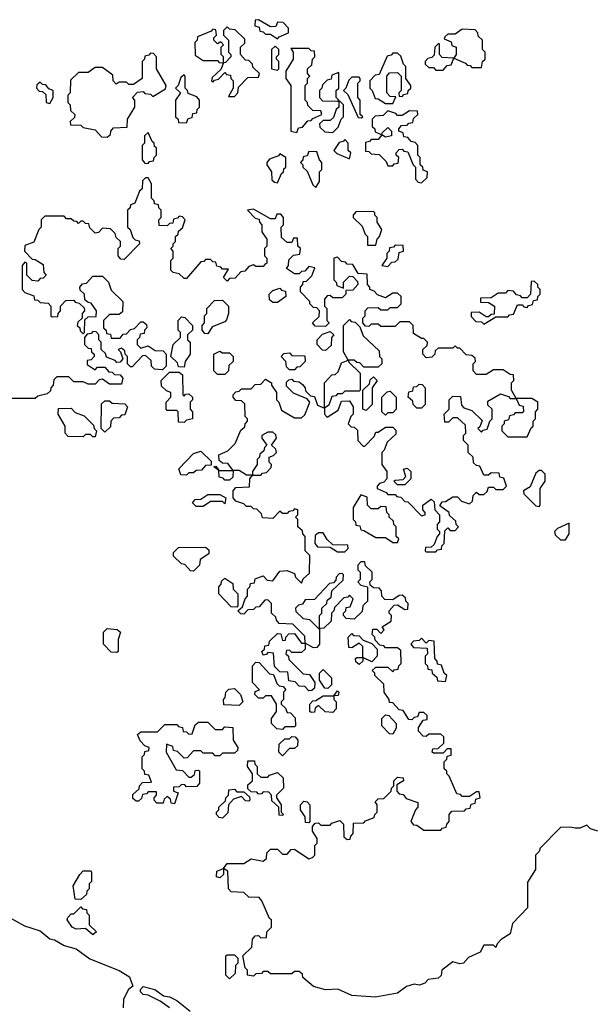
# Model space of a CAD drawing. Extents: x 2640764 to 2777785, y 718840 to 815082.
# Tile 113 of 148: x 2735970 to 2738365, y 765393 to 769500. Entities that reach past the tile are written whole.
import ezdxf

# ---------------------------------------------------------------- set-up
doc = ezdxf.new("R2010")
doc.units = 0

msp = doc.modelspace()

# ---------------------------------------------------------------- linework, layer by layer
at = {"layer": '0CON10XD'}
for points in [[(2737045, 769420), (2737051.7, 769428.3), (2737090, 769445), (2737090, 769465), (2737068.3, 769488.3), (2737045, 769490), (2737038.3, 769471.7), (2737015, 769470), (2736965, 769500), (2736951.7, 769498.3), (2736950, 769475), (2736968.3, 769468.3), (2736971.7, 769451.7), (2736985, 769450), (2736995, 769440), (2737015, 769440), (2737045, 769420)], [(2736820, 769320), (2736820, 769345), (2736810, 769355), (2736810, 769385), (2736820, 769395), (2736808.3, 769408.3), (2736795, 769400), (2736780, 769415), (2736780, 769425), (2736790, 769435), (2736788.3, 769458.3), (2736775, 769460), (2736768.3, 769451.7), (2736711.7, 769428.3), (2736710, 769415), (2736700, 769405), (2736701.7, 769351.7), (2736735, 769330), (2736795, 769330), (2736801.7, 769321.7), (2736815, 769320), (2736820, 769320)], [(2736865, 769180), (2736880, 769195), (2736881.7, 769218.3), (2736921.7, 769258.3), (2736965, 769260), (2736970, 769275), (2736941.7, 769301.7), (2736940, 769315), (2736925, 769330), (2736911.7, 769331.7), (2736890, 769355), (2736890, 769385), (2736908.3, 769401.7), (2736908.3, 769418.3), (2736868.3, 769458.3), (2736845, 769460), (2736835, 769470), (2736820, 769455), (2736820, 769435), (2736840, 769415), (2736840, 769365), (2736850, 769355), (2736850, 769345), (2736828.3, 769321.7), (2736820, 769320), (2736808.3, 769291.7), (2736771.7, 769258.3), (2736770, 769245), (2736775, 769240), (2736781.7, 769248.3), (2736798.3, 769251.7), (2736825, 769280), (2736831.7, 769271.7), (2736848.3, 769268.3), (2736850, 769255), (2736860, 769245), (2736860, 769215), (2736840, 769180), (2736865, 769180)], [(2737895, 769300), (2737900, 769325), (2737910, 769335), (2737910, 769365), (2737900, 769375), (2737900, 769415), (2737881.7, 769431.7), (2737880, 769445), (2737868.3, 769458.3), (2737815, 769460), (2737785, 769440), (2737755, 769440), (2737741.7, 769428.3), (2737740, 769420), (2737768.3, 769408.3), (2737771.7, 769391.7), (2737790, 769385), (2737790, 769355), (2737780, 769340), (2737828.3, 769318.3), (2737835, 769310), (2737848.3, 769308.3), (2737855, 769300), (2737895, 769300)], [(2737045, 769290), (2737050, 769295), (2737050, 769325), (2737040, 769335), (2737040, 769345), (2737050, 769355), (2737050, 769375), (2737035, 769390), (2737020, 769375), (2737020, 769295), (2737045, 769290)], [(2737125, 769030), (2737131.7, 769048.3), (2737148.3, 769051.7), (2737171.7, 769078.3), (2737185, 769080), (2737191.7, 769088.3), (2737230, 769105), (2737225, 769120), (2737191.7, 769121.7), (2737171.7, 769141.7), (2737170, 769155), (2737160, 769165), (2737160, 769225), (2737170, 769235), (2737170, 769255), (2737180, 769265), (2737170, 769275), (2737170, 769295), (2737188.3, 769311.7), (2737190, 769335), (2737200, 769345), (2737198.3, 769368.3), (2737185, 769370), (2737175, 769380), (2737100, 769380), (2737110, 769365), (2737110, 769335), (2737080, 769285), (2737080, 769255), (2737100, 769225), (2737100, 769035), (2737125, 769030)], [(2737735, 769290), (2737751.7, 769308.3), (2737768.3, 769311.7), (2737780, 769340), (2737731.7, 769341.7), (2737720, 769355), (2737720, 769400), (2737715, 769400), (2737700, 769385), (2737698.3, 769351.7), (2737688.3, 769341.7), (2737671.7, 769338.3), (2737660, 769325), (2737660, 769315), (2737675, 769300), (2737695, 769300), (2737705, 769290), (2737735, 769290)], [(2736335, 769010), (2736348.3, 769021.7), (2736350, 769035), (2736361.7, 769048.3), (2736418.3, 769051.7), (2736420, 769085), (2736450, 769135), (2736450, 769165), (2736440, 769175), (2736461.7, 769198.3), (2736485, 769200), (2736491.7, 769191.7), (2736515, 769190), (2736525, 769180), (2736578.3, 769211.7), (2736580, 769225), (2736540, 769295), (2736540, 769345), (2736528.3, 769358.3), (2736515, 769360), (2736508.3, 769351.7), (2736491.7, 769348.3), (2736490, 769335), (2736480, 769325), (2736480, 769255), (2736445, 769230), (2736425, 769230), (2736415, 769240), (2736385, 769240), (2736371.7, 769231.7), (2736360, 769245), (2736358.3, 769268.3), (2736315, 769300), (2736285, 769300), (2736255, 769280), (2736215, 769280), (2736181.7, 769248.3), (2736180, 769195), (2736170, 769185), (2736170, 769155), (2736180, 769145), (2736181.7, 769121.7), (2736200, 769105), (2736198.3, 769091.7), (2736180, 769075), (2736181.7, 769061.7), (2736225, 769060), (2736235, 769050), (2736285, 769040), (2736311.7, 769011.7), (2736335, 769010)], [(2737525, 769150), (2737538.3, 769178.3), (2737515, 769180), (2737500, 769195), (2737500, 769265), (2737511.7, 769278.3), (2737545, 769280), (2737560, 769265), (2737560, 769205), (2737550, 769195), (2737551.7, 769181.7), (2737565, 769180), (2737571.7, 769188.3), (2737588.3, 769191.7), (2737590, 769205), (2737600, 769215), (2737600, 769225), (2737580, 769255), (2737580, 769305), (2737570, 769315), (2737558.3, 769348.3), (2737545, 769360), (2737525, 769360), (2737518.3, 769351.7), (2737501.7, 769348.3), (2737468.3, 769271.7), (2737451.7, 769268.3), (2737430, 769245), (2737430, 769215), (2737440, 769205), (2737451.7, 769171.7), (2737465, 769170), (2737495, 769150), (2737525, 769150)], [(2736665, 769070), (2736671.7, 769088.3), (2736688.3, 769091.7), (2736691.7, 769108.3), (2736708.3, 769111.7), (2736710, 769125), (2736720, 769135), (2736720, 769165), (2736708.3, 769178.3), (2736671.7, 769191.7), (2736670, 769205), (2736660, 769215), (2736660, 769265), (2736655, 769270), (2736641.7, 769258.3), (2736630, 769225), (2736620, 769215), (2736640, 769195), (2736620, 769165), (2736620, 769095), (2736630, 769085), (2736631.7, 769071.7), (2736665, 769070)], [(2737295, 769160), (2737300, 769165), (2737290, 769175), (2737290, 769205), (2737300, 769215), (2737300, 769280), (2737271.7, 769268.3), (2737268.3, 769251.7), (2737251.7, 769248.3), (2737231.7, 769228.3), (2737230, 769215), (2737220, 769205), (2737220, 769175), (2737231.7, 769161.7), (2737295, 769160)], [(2737395, 769090), (2737400, 769095), (2737390, 769105), (2737390, 769165), (2737380, 769175), (2737380, 769235), (2737390, 769245), (2737390, 769255), (2737385, 769260), (2737355, 769260), (2737341.7, 769248.3), (2737330, 769215), (2737320, 769205), (2737338.3, 769188.3), (2737381.7, 769091.7), (2737395, 769090)], [(2736095, 769150), (2736110, 769175), (2736110, 769205), (2736091.7, 769211.7), (2736078.3, 769228.3), (2736065, 769230), (2736055, 769240), (2736041.7, 769228.3), (2736040, 769215), (2736051.7, 769201.7), (2736065, 769200), (2736078.3, 769188.3), (2736080, 769155), (2736095, 769150)], [(2737275, 769030), (2737298.3, 769051.7), (2737310, 769085), (2737320, 769095), (2737320, 769145), (2737305, 769160), (2737300, 769160), (2737300, 769135), (2737290, 769125), (2737278.3, 769091.7), (2737265, 769080), (2737235, 769080), (2737220, 769065), (2737221.7, 769051.7), (2737241.7, 769031.7), (2737275, 769030)], [(2737645, 768820), (2737668.3, 768841.7), (2737670, 768865), (2737651.7, 768871.7), (2737650, 768885), (2737640, 768895), (2737640, 768925), (2737630, 768935), (2737630, 768975), (2737618.3, 768988.3), (2737601.7, 768991.7), (2737588.3, 769008.3), (2737571.7, 769011.7), (2737568.3, 769028.3), (2737550, 769035), (2737550, 769045), (2737561.7, 769058.3), (2737585, 769060), (2737591.7, 769068.3), (2737608.3, 769071.7), (2737611.7, 769088.3), (2737630, 769105), (2737628.3, 769118.3), (2737595, 769120), (2737565, 769100), (2737545, 769100), (2737538.3, 769108.3), (2737505, 769120), (2737485, 769100), (2737451.7, 769098.3), (2737440, 769085), (2737440, 769055), (2737450, 769045), (2737451.7, 769031.7), (2737480, 769020), (2737481.7, 769028.3), (2737505, 769050), (2737520, 769035), (2737520, 769015), (2737495, 769010), (2737480, 769020), (2737465, 769000), (2737435, 769000), (2737428.3, 768991.7), (2737411.7, 768988.3), (2737411.7, 768951.7), (2737425, 768950), (2737435, 768940), (2737468.3, 768938.3), (2737498.3, 768908.3), (2737505, 768890), (2737525, 768890), (2737531.7, 768898.3), (2737548.3, 768901.7), (2737550, 768925), (2737540, 768935), (2737540, 768945), (2737551.7, 768958.3), (2737565, 768960), (2737571.7, 768951.7), (2737588.3, 768948.3), (2737610, 768895), (2737620, 768885), (2737620, 768835), (2737631.7, 768821.7), (2737645, 768820)], [(2736505, 768900), (2736511.7, 768908.3), (2736528.3, 768911.7), (2736530, 768925), (2736540, 768935), (2736540, 768965), (2736531.7, 768971.7), (2736530, 768985), (2736521.7, 768991.7), (2736505, 769030), (2736490, 769015), (2736490, 768985), (2736480, 768975), (2736480, 768915), (2736491.7, 768901.7), (2736505, 768900)], [(2737345, 768920), (2737350, 768945), (2737340, 768955), (2737340, 768985), (2737325, 769000), (2737318.3, 768991.7), (2737301.7, 768988.3), (2737280, 768955), (2737291.7, 768941.7), (2737345, 768920)], [(2737045, 768820), (2737061.7, 768858.3), (2737070, 768865), (2737071.7, 768878.3), (2737080, 768885), (2737080, 768925), (2737055, 768940), (2737048.3, 768931.7), (2737011.7, 768918.3), (2737000, 768905), (2737000, 768895), (2737020, 768865), (2737021.7, 768831.7), (2737031.7, 768821.7), (2737045, 768820)], [(2737205, 768800), (2737220, 768825), (2737220, 768865), (2737230, 768875), (2737230, 768905), (2737220, 768915), (2737208.3, 768948.3), (2737175, 768950), (2737168.3, 768931.7), (2737151.7, 768928.3), (2737150, 768915), (2737140, 768905), (2737150, 768895), (2737150, 768885), (2737168.3, 768868.3), (2737191.7, 768811.7), (2737205, 768800)], [(2737311.7, 767908.3), (2737345, 767910), (2737360, 767885), (2737360, 767855), (2737350, 767845), (2737340, 767815), (2737351.7, 767801.7), (2737365, 767800), (2737378.3, 767788.3), (2737380, 767745), (2737401.7, 767721.7), (2737408.3, 767721.7), (2737448.3, 767761.7), (2737455, 767780), (2737465, 767780), (2737495, 767800), (2737525, 767800), (2737538.3, 767788.3), (2737538.3, 767771.7), (2737501.7, 767738.3), (2737490, 767705), (2737480, 767695), (2737480, 767645), (2737500, 767615), (2737500, 767585), (2737488.3, 767571.7), (2737470, 767565), (2737460, 767555), (2737460, 767545), (2737498.3, 767528.3), (2737505, 767520), (2737535, 767520), (2737541.7, 767511.7), (2737558.3, 767508.3), (2737575, 767490), (2737588.3, 767488.3), (2737645, 767430), (2737660, 767435), (2737660, 767445), (2737650, 767455), (2737650, 767475), (2737685, 767500), (2737698.3, 767488.3), (2737700, 767455), (2737720, 767435), (2737720, 767405), (2737710, 767395), (2737710, 767375), (2737720, 767365), (2737720, 767355), (2737710, 767345), (2737698.3, 767311.7), (2737685, 767300), (2737661.7, 767298.3), (2737660, 767285), (2737665, 767280), (2737705, 767280), (2737711.7, 767288.3), (2737728.3, 767291.7), (2737730, 767305), (2737740, 767315), (2737741.7, 767368.3), (2737755, 767380), (2737765, 767370), (2737785, 767370), (2737800, 767385), (2737790, 767395), (2737788.3, 767408.3), (2737761.7, 767431.7), (2737760, 767445), (2737721.7, 767471.7), (2737731.7, 767488.3), (2737745, 767490), (2737775, 767510), (2737795, 767510), (2737811.7, 767491.7), (2737845, 767480), (2737858.3, 767491.7), (2737860, 767515), (2737875, 767530), (2737885, 767520), (2737905, 767520), (2737918.3, 767531.7), (2737925, 767550), (2737945, 767550), (2737955, 767540), (2737985, 767540), (2738000, 767555), (2737988.3, 767588.3), (2737971.7, 767591.7), (2737968.3, 767608.3), (2737935, 767610), (2737925, 767600), (2737905, 767600), (2737888.3, 767638.3), (2737875, 767640), (2737861.7, 767651.7), (2737860, 767675), (2737840, 767695), (2737840, 767725), (2737820, 767745), (2737820, 767765), (2737830, 767775), (2737828.3, 767808.3), (2737795, 767840), (2737775, 767840), (2737758.3, 767821.7), (2737741.7, 767821.7), (2737740, 767855), (2737760, 767875), (2737760, 767915), (2737775, 767930), (2737808.3, 767928.3), (2737811.7, 767891.7), (2737821.7, 767881.7), (2737855, 767870), (2737898.3, 767828.3), (2737888.3, 767801.7), (2737880, 767795), (2737895, 767780), (2737901.7, 767788.3), (2737918.3, 767791.7), (2737930, 767825), (2737940, 767835), (2737940, 767875), (2737921.7, 767891.7), (2737921.7, 767908.3), (2737975, 767940), (2738008.3, 767928.3), (2738015, 767920), (2738040, 767920), (2738020, 767955), (2738020, 767985), (2738030, 767995), (2738028.3, 768018.3), (2738015, 768020), (2737985, 768040), (2737945, 768040), (2737915, 768020), (2737875, 768020), (2737860, 768035), (2737860, 768065), (2737870, 768075), (2737868.3, 768088.3), (2737855, 768100), (2737831.7, 768101.7), (2737805, 768130), (2737795, 768130), (2737785, 768140), (2737775, 768130), (2737715, 768130), (2737701.7, 768118.3), (2737700, 768105), (2737688.3, 768091.7), (2737665, 768090), (2737650, 768105), (2737650, 768125), (2737668.3, 768141.7), (2737670, 768155), (2737655, 768170), (2737645, 768170), (2737611.7, 768191.7), (2737610, 768225), (2737595, 768240), (2737555, 768240), (2737535, 768220), (2737475, 768220), (2737465, 768230), (2737435, 768230), (2737425, 768220), (2737411.7, 768221.7), (2737400, 768235), (2737400, 768255), (2737410, 768265), (2737410, 768285), (2737421.7, 768298.3), (2737465, 768300), (2737475, 768290), (2737505, 768290), (2737515, 768300), (2737545, 768300), (2737560, 768315), (2737560, 768345), (2737545, 768360), (2737525, 768360), (2737495, 768340), (2737461.7, 768351.7), (2737448.3, 768368.3), (2737430, 768375), (2737430, 768385), (2737420, 768395), (2737418.3, 768438.3), (2737381.7, 768441.7), (2737358.3, 768478.3), (2737335, 768480), (2737328.3, 768488.3), (2737311.7, 768491.7), (2737295, 768510), (2737280, 768505), (2737280, 768415), (2737290, 768405), (2737291.7, 768391.7), (2737320, 768380), (2737320, 768405), (2737345, 768430), (2737358.3, 768428.3), (2737378.3, 768408.3), (2737380, 768395), (2737358.3, 768371.7), (2737330, 768370), (2737330, 768355), (2737315, 768340), (2737275, 768340), (2737265, 768350), (2737251.7, 768348.3), (2737240, 768335), (2737240, 768305), (2737250, 768295), (2737250, 768245), (2737260, 768235), (2737245, 768220), (2737201.7, 768221.7), (2737190, 768235), (2737218.3, 768261.7), (2737220, 768285), (2737208.3, 768298.3), (2737195, 768300), (2737180, 768315), (2737180, 768325), (2737140, 768365), (2737140, 768385), (2737150, 768395), (2737151.7, 768408.3), (2737165, 768410), (2737188.3, 768431.7), (2737200, 768465), (2737175, 768470), (2737158.3, 768451.7), (2737145, 768450), (2737135, 768440), (2737115, 768440), (2737081.7, 768461.7), (2737090, 768475), (2737091.7, 768498.3), (2737111.7, 768518.3), (2737138.3, 768521.7), (2737140, 768545), (2737130, 768555), (2737128.3, 768588.3), (2737111.7, 768588.3), (2737105, 768570), (2737085, 768570), (2737061.7, 768591.7), (2737060, 768635), (2737070, 768645), (2737070, 768675), (2737058.3, 768688.3), (2737041.7, 768688.3), (2737035, 768670), (2737015, 768670), (2736945, 768710), (2736920, 768705), (2736951.7, 768671.7), (2736968.3, 768668.3), (2736970, 768655), (2736980, 768645), (2736980, 768615), (2737000, 768585), (2737000, 768555), (2736990, 768545), (2736990, 768515), (2737000, 768505), (2737000, 768485), (2736991.7, 768478.3), (2736985, 768470), (2736955, 768470), (2736945, 768477.5), (2736925, 768470), (2736908.3, 768451.7), (2736891.7, 768448.3), (2736868.3, 768421.7), (2736845, 768420), (2736835, 768410), (2736820, 768425), (2736840, 768460), (2736815, 768460), (2736808.3, 768468.3), (2736791.7, 768471.7), (2736788.3, 768488.3), (2736775, 768490), (2736765, 768500), (2736745, 768500), (2736738.3, 768491.7), (2736725, 768490), (2736665, 768420), (2736655, 768420), (2736635, 768440), (2736610, 768445), (2736600, 768455), (2736600, 768495), (2736610, 768505), (2736610, 768535), (2736600, 768545), (2736610, 768555), (2736610, 768565), (2736620, 768575), (2736620, 768595), (2736630, 768605), (2736631.7, 768618.3), (2736648.3, 768631.7), (2736660, 768665), (2736648.3, 768678.3), (2736635, 768680), (2736628.3, 768671.7), (2736611.7, 768668.3), (2736608.3, 768651.7), (2736595, 768650), (2736585, 768640), (2736551.7, 768641.7), (2736550, 768665), (2736560, 768675), (2736560, 768705), (2736550, 768715), (2736548.3, 768728.3), (2736531.7, 768731.7), (2736530, 768745), (2736520, 768755), (2736520, 768815), (2736505, 768840), (2736495, 768840), (2736481.7, 768828.3), (2736480, 768795), (2736470, 768785), (2736450, 768735), (2736431.7, 768728.3), (2736430, 768715), (2736420, 768705), (2736420, 768635), (2736430, 768625), (2736441.7, 768591.7), (2736451.7, 768581.7), (2736468.3, 768578.3), (2736470, 768565), (2736405, 768500), (2736391.7, 768501.7), (2736380, 768515), (2736380, 768545), (2736390, 768555), (2736390, 768575), (2736371.7, 768591.7), (2736368.3, 768608.3), (2736348.3, 768628.3), (2736315, 768630), (2736298.3, 768611.7), (2736285, 768610), (2736261.7, 768631.7), (2736258.3, 768648.3), (2736245, 768650), (2736235, 768660), (2736225, 768660), (2736215, 768650), (2736208.3, 768658.3), (2736195, 768660), (2736185, 768670), (2736165, 768670), (2736155, 768680), (2736075, 768680), (2736060, 768665), (2736060, 768635), (2736050, 768625), (2736028.3, 768571.7), (2735991.7, 768558.3), (2735990, 768535), (2736021.7, 768501.7), (2736035, 768500), (2736068.3, 768478.3), (2736070, 768445), (2736080, 768435), (2736068.3, 768421.7), (2736055, 768420), (2736045, 768410), (2736021.7, 768411.7), (2736000, 768435), (2736000, 768485), (2735991.7, 768488.3), (2735980, 768475), (2735980, 768375), (2735991.7, 768361.7), (2736028.3, 768348.3), (2736031.7, 768331.7), (2736045, 768330), (2736055, 768320), (2736088.3, 768318.3), (2736100, 768305), (2736100, 768265), (2736105, 768260), (2736128.3, 768261.7), (2736130, 768275), (2736140, 768285), (2736140, 768305), (2736161.7, 768328.3), (2736195, 768330), (2736201.7, 768321.7), (2736218.3, 768318.3), (2736238.3, 768298.3), (2736240, 768285), (2736230, 768275), (2736230, 768255), (2736211.7, 768238.3), (2736210, 768225), (2736220, 768215), (2736221.7, 768201.7), (2736235, 768190)], [(2737455, 768560), (2737460, 768585), (2737470, 768595), (2737480, 768625), (2737460, 768655), (2737460, 768675), (2737450, 768685), (2737450, 768695), (2737445, 768700), (2737371.7, 768698.3), (2737360, 768685), (2737360, 768675), (2737398.3, 768638.3), (2737410, 768605), (2737420, 768595), (2737420, 768560), (2737455, 768560)], [(2737505, 768470), (2737521.7, 768488.3), (2737535, 768490), (2737548.3, 768501.7), (2737551.7, 768528.3), (2737570, 768535), (2737568.3, 768558.3), (2737535, 768560), (2737528.3, 768551.7), (2737511.7, 768548.3), (2737510, 768535), (2737500, 768525), (2737500, 768505), (2737480, 768475), (2737505, 768470)], [(2736235, 768190), (2736240, 768195), (2736241.7, 768248.3), (2736255, 768260), (2736288.3, 768261.7), (2736290, 768285), (2736268.3, 768318.3), (2736255, 768320), (2736241.7, 768331.7), (2736240, 768355), (2736221.7, 768371.7), (2736220, 768385), (2736231.7, 768398.3), (2736248.3, 768401.7), (2736275, 768430), (2736315, 768430), (2736340, 768405), (2736351.7, 768371.7), (2736400, 768325), (2736398.3, 768281.7), (2736385, 768270), (2736345, 768270), (2736320, 768245), (2736320, 768215), (2736330, 768205), (2736331.7, 768191.7), (2736348.3, 768188.3), (2736351.7, 768171.7), (2736388.3, 768171.7), (2736401.7, 768188.3), (2736415, 768190), (2736431.7, 768208.3), (2736448.3, 768211.7), (2736475, 768240), (2736485, 768240), (2736498.3, 768228.3), (2736500, 768215), (2736490, 768205), (2736488.3, 768191.7), (2736471.7, 768188.3), (2736470, 768175), (2736460, 768165), (2736460, 768145), (2736475, 768130), (2736505, 768140), (2736535, 768120), (2736568.3, 768118.3), (2736580, 768105), (2736580, 768055), (2736565, 768040), (2736531.7, 768041.7), (2736520, 768055), (2736518.3, 768078.3), (2736495, 768100), (2736481.7, 768098.3), (2736438.3, 768051.7), (2736431.7, 768051.7), (2736420, 768065), (2736420, 768095), (2736410, 768105), (2736408.3, 768118.3), (2736395, 768130), (2736380, 768125), (2736390, 768115), (2736400, 768085), (2736388.3, 768071.7), (2736375, 768070), (2736368.3, 768078.3), (2736331.7, 768091.7), (2736328.3, 768108.3), (2736310, 768125), (2736310, 768155), (2736300, 768165), (2736300, 768185), (2736288.3, 768198.3), (2736275, 768200), (2736268.3, 768191.7), (2736251.7, 768188.3), (2736240, 768175), (2736240, 768145), (2736255, 768130), (2736268.3, 768128.3), (2736270, 768115), (2736280, 768105), (2736280, 768095), (2736268.3, 768081.7), (2736251.7, 768078.3), (2736251.7, 768061.7), (2736285, 768040), (2736295, 768050), (2736325, 768050), (2736341.7, 768031.7), (2736355, 768030), (2736365, 768020), (2736388.3, 768018.3), (2736400, 768005), (2736395, 767980), (2736345, 767980), (2736315, 768000), (2736301.7, 767998.3), (2736285, 767980), (2736255, 767980), (2736235, 767990), (2736195, 767990), (2736175, 768010), (2736125, 768010), (2736111.7, 767998.3), (2736110, 767975), (2736100, 767965), (2736098.3, 767951.7), (2736085, 767940), (2736045, 767930), (2736035, 767920), (2735935, 767920)], [(2737905, 768230), (2737955, 768260), (2738005, 768260), (2738011.7, 768268.3), (2738028.3, 768271.7), (2738045, 768310), (2738065, 768310), (2738071.7, 768301.7), (2738085, 768300), (2738091.7, 768308.3), (2738108.3, 768311.7), (2738111.7, 768328.3), (2738128.3, 768331.7), (2738130, 768345), (2738140, 768355), (2738140, 768375), (2738130, 768385), (2738130, 768395), (2738115, 768410), (2738101.7, 768408.3), (2738100, 768355), (2738085, 768340), (2738065, 768340), (2738058.3, 768348.3), (2738041.7, 768351.7), (2738028.3, 768368.3), (2738005, 768370), (2737995, 768360), (2737965, 768360), (2737935, 768340), (2737891.7, 768338.3), (2737891.7, 768321.7), (2737925, 768320), (2737950, 768305), (2737948.3, 768271.7), (2737935, 768270), (2737925, 768260), (2737915, 768260), (2737885, 768280), (2737851.7, 768278.3), (2737851.7, 768261.7), (2737871.7, 768241.7), (2737895, 768240), (2737905, 768230)], [(2737045, 768320), (2737025, 768320), (2737011.7, 768331.7), (2737010, 768355), (2737025, 768370), (2737055, 768380), (2737061.7, 768371.7), (2737078.3, 768368.3), (2737080, 768345), (2737045, 768320)], [(2736755, 768190), (2736741.7, 768191.7), (2736730, 768205), (2736730, 768225), (2736740, 768235), (2736740, 768265), (2736750, 768275), (2736750, 768295), (2736781.7, 768328.3), (2736815, 768330), (2736840, 768305), (2736840, 768275), (2736831.7, 768248.3), (2736825, 768240), (2736771.7, 768218.3), (2736755, 768190)], [(2736655, 768050), (2736631.7, 768051.7), (2736628.3, 768068.3), (2736600, 768095), (2736610, 768145), (2736640, 768175), (2736640, 768195), (2736630, 768205), (2736630, 768245), (2736645, 768260), (2736658.3, 768258.3), (2736690, 768225), (2736690, 768205), (2736670, 768185), (2736670, 768165), (2736680, 768155), (2736680, 768105), (2736660, 768075), (2736655, 768050)], [(2737190, 766005), (2737200, 766015), (2737200, 766055), (2737210, 766065), (2737210, 766085), (2737190, 766115), (2737190, 766135), (2737201.7, 766148.3), (2737215, 766150), (2737225, 766140), (2737265, 766140), (2737271.7, 766148.3), (2737305, 766160), (2737320, 766145), (2737321.7, 766091.7), (2737335, 766080), (2737348.3, 766081.7), (2737350, 766095), (2737360, 766105), (2737361.7, 766148.3), (2737405, 766150), (2737411.7, 766158.3), (2737448.3, 766171.7), (2737450, 766185), (2737460, 766195), (2737460, 766225), (2737451.7, 766238.3), (2737465, 766250), (2737488.3, 766251.7), (2737518.3, 766281.7), (2737520, 766295), (2737530, 766305), (2737530, 766325), (2737545, 766340), (2737568.3, 766338.3), (2737570, 766325), (2737541.7, 766308.3), (2737541.7, 766281.7), (2737551.7, 766271.7), (2737568.3, 766268.3), (2737581.7, 766251.7), (2737630, 766235), (2737630, 766215), (2737620, 766205), (2737600, 766155), (2737611.7, 766141.7), (2737625, 766140), (2737655, 766120), (2737725, 766120), (2737731.7, 766128.3), (2737748.3, 766131.7), (2737750, 766145), (2737760, 766155), (2737760, 766185), (2737771.7, 766198.3), (2737825, 766200), (2737831.7, 766208.3), (2737848.3, 766211.7), (2737851.7, 766228.3), (2737868.3, 766231.7), (2737871.7, 766248.3), (2737890, 766255), (2737885, 766280), (2737875, 766280), (2737845, 766260), (2737815, 766260), (2737808.3, 766268.3), (2737791.7, 766271.7), (2737760, 766345), (2737750, 766355), (2737750, 766365), (2737740, 766375), (2737740, 766405), (2737750, 766415), (2737751.7, 766428.3), (2737768.3, 766431.7), (2737768.3, 766458.3), (2737751.7, 766458.3), (2737735, 766440), (2737695, 766440), (2737690, 766445), (2737691.7, 766458.3), (2737715, 766460), (2737738.3, 766481.7), (2737738.3, 766508.3), (2737725, 766520), (2737675, 766520), (2737665, 766510), (2737651.7, 766511.7), (2737633, 766533), (2737632.5, 766547.5), (2737651.7, 766578.3), (2737668.3, 766581.7), (2737668.3, 766598.3), (2737655, 766610), (2737635, 766610), (2737628.3, 766591.7), (2737615, 766590), (2737605, 766580), (2737591.7, 766581.7), (2737568.3, 766618.3), (2737551.7, 766621.7), (2737525, 766650), (2737511.7, 766651.7), (2737510, 766665), (2737490, 766695), (2737488.3, 766728.3), (2737450, 766765), (2737450, 766775), (2737440, 766785), (2737455, 766800), (2737505, 766800), (2737525, 766780), (2737531.7, 766788.3), (2737548.3, 766791.7), (2737550, 766805), (2737560, 766815), (2737558.3, 766868.3), (2737545, 766880), (2737495, 766880), (2737488.3, 766888.3), (2737471.7, 766891.7), (2737451.7, 766911.7), (2737450, 766925), (2737440, 766935), (2737441.7, 766958.3), (2737458.3, 766958.3), (2737475, 766940), (2737490, 766955), (2737481.7, 766968.3), (2737518.3, 766991.7), (2737520, 767015), (2737510, 767025), (2737510, 767035), (2737531.7, 767058.3), (2737545, 767060), (2737575, 767040), (2737588.3, 767041.7), (2737590, 767065), (2737580, 767075), (2737578.3, 767088.3), (2737565, 767100), (2737551.7, 767098.3), (2737525, 767080), (2737491.7, 767081.7), (2737480, 767095), (2737478.3, 767118.3), (2737468.3, 767128.3), (2737445, 767130), (2737431.7, 767141.7), (2737430, 767155), (2737440, 767165), (2737440, 767195), (2737411.7, 767221.7), (2737408.3, 767238.3), (2737391.7, 767238.3), (2737380, 767225), (2737380, 767205), (2737390, 767195), (2737390, 767165), (2737380, 767155), (2737391.7, 767141.7), (2737420, 767135), (2737420, 767075), (2737400, 767055), (2737398.3, 767031.7), (2737365, 767000), (2737331.7, 767001.7), (2737320, 767015), (2737320, 767025), (2737330, 767035), (2737331.7, 767048.3), (2737348.3, 767051.7), (2737360, 767085), (2737345, 767100), (2737338.3, 767091.7), (2737321.7, 767088.3), (2737281.7, 767048.3), (2737280, 767035), (2737270, 767025), (2737268.3, 766991.7), (2737238.3, 766961.7), (2737220, 766960), (2737220, 766895), (2737208.3, 766881.7), (2737195, 766880), (2737160, 766900), (2737160, 766875), (2737145, 766860), (2737105, 766860), (2737095, 766870), (2737081.7, 766868.3), (2737080, 766855), (2737090, 766845), (2737091.7, 766831.7), (2737151.7, 766771.7), (2737178.3, 766768.3), (2737200, 766735), (2737198.3, 766711.7), (2737188.3, 766701.7), (2737175, 766700), (2737158.3, 766718.3), (2737135, 766720), (2737118.3, 766738.3), (2737091.7, 766741.7), (2737088.3, 766778.3), (2737055, 766780), (2737031.7, 766801.7), (2737028.3, 766858.3), (2737005, 766860), (2736998.3, 766851.7), (2736985, 766850), (2736980, 766865), (2736990, 766875), (2736991.7, 766888.3), (2737008.3, 766891.7), (2737011.7, 766908.3), (2737045, 766940), (2737058.3, 766938.3), (2737065, 766910), (2737078.3, 766911.7), (2737080, 766925), (2737091.7, 766938.3), (2737115, 766940), (2737145, 766900), (2737160, 766900), (2737158.3, 766928.3), (2737108.3, 766978.3), (2737051.7, 766981.7), (2737040, 766995), (2737038.3, 767008.3), (2737020, 767025), (2737020, 767065), (2737005, 767080), (2736991.7, 767078.3), (2736968.3, 767051.7), (2736955, 767050), (2736945, 767040), (2736921.7, 767038.3), (2736905, 767020), (2736891.7, 767021.7), (2736880, 767035), (2736898.3, 767051.7), (2736910, 767085), (2736920, 767095), (2736920, 767125), (2736930, 767135), (2736931.7, 767148.3), (2736948.3, 767151.7), (2736951.7, 767168.3), (2736985, 767180), (2737001.7, 767161.7), (2737025, 767160), (2737055, 767200), (2737085, 767202.5), (2737115, 767190), (2737120, 767175), (2737145, 767150), (2737151.7, 767168.3), (2737178.3, 767191.7), (2737180, 767265), (2737160, 767285), (2737160, 767345), (2737150, 767355), (2737148.3, 767368.3), (2737130, 767385), (2737130, 767415), (2737120, 767425), (2737130, 767435), (2737130, 767455), (2737115, 767460), (2737108.3, 767451.7), (2737091.7, 767448.3), (2737085, 767440), (2737065, 767440), (2737055, 767450), (2737025, 767420), (2736981.7, 767421.7), (2736978.3, 767438.3), (2736958.3, 767458.3), (2736945, 767460), (2736935, 767470), (2736915, 767470), (2736905, 767480), (2736871.7, 767491.7), (2736860, 767505), (2736860, 767535), (2736871.7, 767548.3), (2736928.3, 767551.7), (2736930, 767585), (2736940, 767600), (2736915, 767600), (2736885, 767620), (2736860, 767620), (2736858.3, 767591.7), (2736845, 767580), (2736825, 767580), (2736818.3, 767588.3), (2736801.7, 767591.7), (2736800, 767620), (2736780, 767635), (2736788.3, 767638.3), (2736800, 767620), (2736860, 767620), (2736838.3, 767648.3), (2736815, 767650), (2736801.7, 767661.7), (2736800, 767685), (2736838.3, 767701.7), (2736868.3, 767731.7), (2736891.7, 767788.3), (2736908.3, 767801.7), (2736910, 767815), (2736920, 767825), (2736920, 767835), (2736910, 767845), (2736908.3, 767898.3), (2736895, 767910), (2736871.7, 767911.7), (2736860, 767925), (2736860, 767935), (2736871.7, 767948.3), (2736885, 767950), (2736895, 767960), (2736935, 767960), (2736951.7, 767978.3), (2736975, 767980), (2736995, 768000), (2737020, 767985), (2737020, 767975), (2737040, 767945), (2737040, 767915), (2737050, 767905), (2737061.7, 767871.7), (2737115, 767840), (2737145, 767840), (2737158.3, 767851.7), (2737180, 767905), (2737168.3, 767918.3), (2737111.7, 767941.7), (2737081.7, 767971.7), (2737081.7, 767988.3), (2737091.7, 767998.3), (2737105, 768000), (2737111.7, 767991.7), (2737135, 767990), (2737148.3, 767978.3), (2737160, 767965), (2737161.7, 767951.7), (2737181.7, 767931.7), (2737198.3, 767928.3), (2737211.7, 767891.7), (2737240, 767880), (2737240, 767985), (2737271.7, 768018.3), (2737285, 768020), (2737298.3, 768031.7), (2737311.7, 768068.3), (2737340, 768080), (2737320, 768115), (2737320, 768225), (2737345, 768250), (2737351.7, 768241.7), (2737368.3, 768238.3), (2737388.3, 768218.3), (2737401.7, 768181.7), (2737468.3, 768118.3), (2737470, 768095), (2737480, 768085), (2737480, 768065), (2737465, 768050), (2737405, 768050), (2737388.3, 768068.3), (2737375, 768070), (2737365, 768080), (2737340, 768080), (2737341.7, 768071.7), (2737390, 768025), (2737390, 767955), (2737385, 767950), (2737325, 767950), (2737315, 767940), (2737295, 767940), (2737288.3, 767931.7), (2737271.7, 767928.3), (2737258.3, 767891.7), (2737240, 767880), (2737240, 767855), (2737251.7, 767841.7), (2737298.3, 767871.7), (2737311.7, 767908.3)], [(2737245, 768120), (2737231.7, 768121.7), (2737210, 768145), (2737210, 768165), (2737231.7, 768188.3), (2737265, 768200), (2737280, 768185), (2737270, 768175), (2737268.3, 768141.7), (2737245, 768120)], [(2736825, 768020), (2736795, 768020), (2736780, 768035), (2736780, 768105), (2736805, 768117.5), (2736815, 768110), (2736845, 768110), (2736860, 768095), (2736860, 768075), (2736841.7, 768058.3), (2736840, 768035), (2736825, 768020)], [(2737115, 768040), (2737095, 768040), (2737081.7, 768051.7), (2737080, 768075), (2737060, 768095), (2737071.7, 768108.3), (2737095, 768110), (2737105, 768100), (2737158.3, 768098.3), (2737160, 768075), (2737138.3, 768051.7), (2737125, 768050), (2737115, 768040)], [(2736655, 767820), (2736631.7, 767821.7), (2736630, 767865), (2736625, 767870), (2736585, 767870), (2736580, 767875), (2736580, 767905), (2736600, 767925), (2736600, 767945), (2736581.7, 767951.7), (2736561.7, 767971.7), (2736560, 767995), (2736595, 768030), (2736635, 768030), (2736648.3, 768018.3), (2736650, 767935), (2736655, 767930), (2736661.7, 767938.3), (2736675, 767940), (2736690, 767925), (2736690, 767915), (2736680, 767905), (2736680, 767875), (2736690, 767865), (2736690, 767835), (2736665, 767830), (2736655, 767820)], [(2737415, 767870), (2737400, 767875), (2737400, 767955), (2737428.3, 767981.7), (2737431.7, 767998.3), (2737445, 768010), (2737460, 767995), (2737440, 767965), (2737440, 767895), (2737415, 767870)], [(2737645, 767880), (2737625, 767880), (2737610, 767895), (2737608.3, 767908.3), (2737590, 767925), (2737591.7, 767948.3), (2737608.3, 767951.7), (2737611.7, 767968.3), (2737625, 767970), (2737635, 767980), (2737648.3, 767978.3), (2737660, 767965), (2737660, 767895), (2737645, 767880)], [(2737495, 767850), (2737480, 767865), (2737480, 767925), (2737501.7, 767948.3), (2737515, 767950), (2737540, 767925), (2737540, 767875), (2737525, 767860), (2737505, 767860), (2737495, 767850)], [(2736325, 767780), (2736310, 767795), (2736311.7, 767898.3), (2736325, 767910), (2736345, 767910), (2736355, 767900), (2736408.3, 767898.3), (2736420, 767885), (2736408.3, 767851.7), (2736395, 767850), (2736385, 767840), (2736361.7, 767838.3), (2736350, 767825), (2736348.3, 767801.7), (2736325, 767780)], [(2738085, 767760), (2738101.7, 767798.3), (2738110, 767805), (2738110, 767825), (2738120, 767835), (2738120, 767865), (2738130, 767875), (2738130, 767905), (2738105, 767920), (2738040, 767920), (2738051.7, 767891.7), (2738068.3, 767888.3), (2738070, 767865), (2738065, 767860), (2738035, 767860), (2738028.3, 767851.7), (2738011.7, 767848.3), (2738008.3, 767831.7), (2737990, 767825), (2737990, 767815), (2737980, 767805), (2737980, 767785), (2738005, 767760), (2738085, 767760)], [(2736285, 767760), (2736275, 767760), (2736265, 767770), (2736245, 767770), (2736235, 767760), (2736171.7, 767761.7), (2736160, 767775), (2736160, 767805), (2736130, 767855), (2736131.7, 767878.3), (2736185, 767880), (2736201.7, 767861.7), (2736238.3, 767848.3), (2736278.3, 767808.3), (2736280, 767795), (2736290, 767785), (2736285, 767760)], [(2736975, 767600), (2736981.7, 767608.3), (2736998.3, 767611.7), (2737018.3, 767631.7), (2737020, 767645), (2737010, 767655), (2737010, 767675), (2737028.3, 767681.7), (2737040, 767695), (2737038.3, 767708.3), (2737020, 767725), (2737040, 767755), (2737038.3, 767768.3), (2737025, 767780), (2737005, 767780), (2736980, 767765), (2736980, 767755), (2737000, 767725), (2736990, 767715), (2736988.3, 767701.7), (2736971.7, 767688.3), (2736970, 767675), (2736960, 767665), (2736960, 767645), (2736940, 767615), (2736940, 767600), (2736975, 767600)], [(2736665, 767600), (2736641.7, 767601.7), (2736633, 767627), (2736695, 767690), (2736725, 767700), (2736768.3, 767658.3), (2736768.3, 767641.7), (2736745, 767640), (2736728.3, 767621.7), (2736705, 767620), (2736695, 767610), (2736675, 767610), (2736665, 767600)], [(2737575, 767560), (2737545, 767560), (2737530, 767575), (2737535, 767580), (2737568.3, 767581.7), (2737580, 767595), (2737570, 767625), (2737585, 767630), (2737600, 767615), (2737600, 767585), (2737575, 767560)], [(2738135, 767470), (2738140, 767475), (2738140, 767545), (2738160, 767575), (2738160, 767605), (2738145, 767620), (2738135, 767620), (2738121.7, 767608.3), (2738098.3, 767551.7), (2738070, 767535), (2738071.7, 767521.7), (2738121.7, 767471.7), (2738135, 767470)], [(2736735, 767470), (2736705, 767470), (2736690, 767485), (2736701.7, 767498.3), (2736725, 767500), (2736755, 767520), (2736805, 767520), (2736830, 767505), (2736825, 767480), (2736815, 767490), (2736765, 767490), (2736735, 767470)], [(2737545, 767320), (2737550, 767335), (2737540, 767345), (2737540, 767385), (2737530, 767395), (2737528.3, 767408.3), (2737510, 767425), (2737510, 767435), (2737500, 767445), (2737498.3, 767468.3), (2737475, 767470), (2737465, 767460), (2737435, 767460), (2737420, 767475), (2737418.3, 767508.3), (2737391.7, 767518.3), (2737360, 767465), (2737360, 767415), (2737370, 767405), (2737371.7, 767391.7), (2737388.3, 767388.3), (2737391.7, 767371.7), (2737405, 767370), (2737455, 767340), (2737495, 767340), (2737525, 767320), (2737545, 767320)], [(2738245, 767330), (2738260, 767355), (2738260, 767400), (2738211.7, 767378.3), (2738200, 767365), (2738201.7, 767351.7), (2738225, 767330), (2738245, 767330)], [(2737325, 767280), (2737340, 767295), (2737338.3, 767308.3), (2737275, 767310), (2737251.7, 767331.7), (2737235, 767360), (2737215, 767360), (2737201.7, 767348.3), (2737200, 767315), (2737211.7, 767301.7), (2737265, 767300), (2737295, 767280), (2737325, 767280)], [(2736695, 767200), (2736681.7, 767201.7), (2736658.3, 767228.3), (2736645, 767230), (2736611.7, 767261.7), (2736611.7, 767278.3), (2736631.7, 767298.3), (2736745, 767300), (2736758.3, 767288.3), (2736758.3, 767271.7), (2736721.7, 767248.3), (2736720, 767225), (2736695, 767200)], [(2736875, 767050), (2736851.7, 767051.7), (2736800, 767105), (2736800, 767135), (2736810, 767145), (2736811.7, 767158.3), (2736825, 767170), (2736858.3, 767148.3), (2736860, 767125), (2736880, 767105), (2736880, 767055), (2736875, 767050)], [(2737220, 766960), (2737220, 767015), (2737230, 767025), (2737230, 767045), (2737250, 767065), (2737251.7, 767078.3), (2737268.3, 767091.7), (2737271.7, 767118.3), (2737318.3, 767161.7), (2737320, 767185), (2737315, 767190), (2737301.7, 767188.3), (2737290, 767175), (2737288.3, 767161.7), (2737278.3, 767151.7), (2737261.7, 767148.3), (2737198.3, 767081.7), (2737160, 767080), (2737148.3, 767061.7), (2737131.7, 767058.3), (2737120, 767045), (2737121.7, 767031.7), (2737151.7, 767001.7), (2737178.3, 766998.3), (2737215, 766960), (2737220, 766960)], [(2736375, 766860), (2736351.7, 766861.7), (2736320, 766895), (2736320, 766945), (2736335, 766960), (2736377, 766957), (2736390, 766945), (2736380, 766915), (2736380, 766865), (2736375, 766860)], [(2737385, 766810), (2737371.7, 766821.7), (2737370, 766835), (2737375, 766840), (2737400, 766840), (2737400, 766885), (2737385, 766900), (2737355, 766880), (2737341.7, 766881.7), (2737340, 766925), (2737355, 766940), (2737361.7, 766931.7), (2737385, 766930), (2737401.7, 766911.7), (2737438.3, 766898.3), (2737460, 766875), (2737460, 766845), (2737438.3, 766821.7), (2737400, 766840), (2737400, 766825), (2737385, 766810)], [(2737745, 766740), (2737750, 766765), (2737740, 766775), (2737728.3, 766808.3), (2737711.7, 766811.7), (2737710, 766825), (2737700, 766835), (2737698.3, 766908.3), (2737675, 766910), (2737665, 766900), (2737645, 766920), (2737635, 766910), (2737611.7, 766908.3), (2737600, 766895), (2737611.7, 766881.7), (2737668.3, 766878.3), (2737670, 766855), (2737660, 766845), (2737660, 766815), (2737670, 766805), (2737671.7, 766791.7), (2737688.3, 766788.3), (2737690, 766775), (2737708.3, 766758.3), (2737711.7, 766741.7), (2737745, 766740)], [(2737065, 766540), (2737041.7, 766541.7), (2737020, 766565), (2737020, 766585), (2737040, 766615), (2737040, 766645), (2737020, 766680), (2736995, 766680), (2736985, 766670), (2736965, 766670), (2736950, 766685), (2736951.7, 766698.3), (2736970, 766705), (2736940, 766735), (2736940, 766805), (2736955, 766820), (2736968.3, 766818.3), (2737011.7, 766771.7), (2737028.3, 766768.3), (2737041.7, 766731.7), (2737051.7, 766721.7), (2737068.3, 766718.3), (2737080, 766705), (2737070, 766695), (2737070, 766665), (2737060, 766655), (2737060, 766645), (2737078.3, 766628.3), (2737085, 766610), (2737098.3, 766608.3), (2737118.3, 766588.3), (2737120, 766555), (2737115, 766550), (2737075, 766550), (2737065, 766540)], [(2737255, 766710), (2737241.7, 766711.7), (2737220, 766745), (2737220, 766775), (2737235, 766790), (2737270, 766755), (2737270, 766725), (2737255, 766710)], [(2736885, 766640), (2736821.7, 766641.7), (2736820, 766665), (2736827, 766673), (2736830, 766695), (2736841.7, 766708.3), (2736865, 766710), (2736890, 766685), (2736900, 766655), (2736885, 766640)], [(2737275, 766610), (2737243, 766613), (2737215, 766640), (2737201.7, 766628.3), (2737198.3, 766611.7), (2737185, 766610), (2737180, 766615), (2737180, 766645), (2737191.7, 766658.3), (2737205, 766660), (2737235, 766680), (2737280, 766680), (2737295, 766700), (2737300, 766695), (2737298.3, 766681.7), (2737280, 766680), (2737280, 766665), (2737290, 766655), (2737290, 766625), (2737275, 766610)], [(2737525, 766520), (2737511.7, 766521.7), (2737480, 766555), (2737480, 766585), (2737495, 766600), (2737508.3, 766598.3), (2737540, 766565), (2737540, 766545), (2737525, 766520)], [(2736615, 766230), (2736601.7, 766231.7), (2736598.3, 766248.3), (2736585, 766260), (2736571.7, 766248.3), (2736568.3, 766231.7), (2736541.7, 766231.7), (2736530, 766245), (2736530, 766255), (2736540, 766265), (2736540, 766280), (2736505, 766280), (2736498.3, 766271.7), (2736481.7, 766268.3), (2736478.3, 766251.7), (2736465, 766240), (2736455, 766240), (2736441.7, 766251.7), (2736441.7, 766268.3), (2736468.3, 766291.7), (2736470, 766305), (2736481.7, 766318.3), (2736520, 766320), (2736508.3, 766348.3), (2736491.7, 766351.7), (2736490, 766365), (2736480, 766375), (2736480, 766425), (2736490, 766435), (2736491.7, 766448.3), (2736508.3, 766451.7), (2736510, 766465), (2736491.7, 766471.7), (2736471.7, 766491.7), (2736461.7, 766518.3), (2736475, 766530), (2736545, 766530), (2736575, 766560), (2736625, 766560), (2736631.7, 766551.7), (2736648.3, 766548.3), (2736651.7, 766531.7), (2736665, 766530), (2736675, 766520), (2736688.3, 766521.7), (2736701.7, 766558.3), (2736715, 766570), (2736755, 766570), (2736785, 766540), (2736815, 766540), (2736825, 766550), (2736858.3, 766548.3), (2736860, 766495), (2736880, 766465), (2736878.3, 766451.7), (2736865, 766440), (2736815, 766440), (2736805, 766430), (2736785, 766430), (2736775, 766440), (2736735, 766440), (2736725, 766450), (2736695, 766450), (2736668.3, 766421.7), (2736655, 766420), (2736628.3, 766448.3), (2736611.7, 766451.7), (2736608.3, 766468.3), (2736581.7, 766478.3), (2736580, 766445), (2736621.7, 766371.7), (2736648.3, 766368.3), (2736675, 766340), (2736685, 766340), (2736698.3, 766351.7), (2736701.7, 766368.3), (2736715, 766370), (2736720, 766365), (2736720, 766315), (2736708.3, 766301.7), (2736665, 766300), (2736658.3, 766308.3), (2736645, 766310), (2736635, 766300), (2736611.7, 766298.3), (2736611.7, 766281.7), (2736630, 766275), (2736615, 766230)], [(2737065, 766430), (2737050, 766445), (2737051.7, 766478.3), (2737075, 766500), (2737095, 766500), (2737105, 766510), (2737118.3, 766508.3), (2737130, 766495), (2737128.3, 766471.7), (2737115, 766460), (2737095, 766460), (2737065, 766430)], [(2737065, 766180), (2737051.7, 766181.7), (2737050, 766215), (2737021.7, 766241.7), (2737020, 766265), (2737008.3, 766278.3), (2736985, 766280), (2736978.3, 766271.7), (2736965, 766270), (2736958.3, 766278.3), (2736935, 766280), (2736921.7, 766291.7), (2736921.7, 766308.3), (2736940, 766325), (2736940, 766355), (2736920, 766385), (2736921.7, 766408.3), (2736948.3, 766408.3), (2736950, 766395), (2736960, 766385), (2736960, 766355), (2736975, 766340), (2737005, 766340), (2737011.7, 766348.3), (2737045, 766360), (2737068.3, 766338.3), (2737070, 766295), (2737040, 766265), (2737040, 766255), (2737060, 766225), (2737060, 766195), (2737070, 766185), (2737065, 766180)], [(2736815, 766170), (2736801.7, 766171.7), (2736790, 766185), (2736790, 766195), (2736800, 766205), (2736800, 766215), (2736828.3, 766241.7), (2736830, 766255), (2736840, 766265), (2736841.7, 766288.3), (2736865, 766290), (2736875, 766280), (2736905, 766280), (2736928.3, 766258.3), (2736930, 766245), (2736925, 766240), (2736911.7, 766241.7), (2736895, 766260), (2736861.7, 766248.3), (2736840, 766225), (2736838.3, 766191.7), (2736815, 766170)], [(2737175, 766150), (2737161.7, 766151.7), (2737160, 766175), (2737140, 766205), (2737140, 766225), (2737155, 766240), (2737168.3, 766238.3), (2737180, 766225), (2737180, 766155), (2737175, 766150)], [(2738380, 766115), (2738350, 766125), (2738335, 766140), (2738305, 766127.5), (2738285, 766127.5), (2738265, 766132.5), (2738225, 766130), (2738140, 766045), (2738135, 766030), (2738120, 766015), (2738120, 765955), (2738087, 765903), (2738086.7, 765795), (2738025, 765730), (2738015, 765687.5), (2737977, 765663), (2737960, 765645), (2737955, 765630), (2737945, 765640), (2737905, 765640), (2737889.3, 765610.7), (2737841.7, 765588.3), (2737820, 765565), (2737805, 765562.5), (2737775, 765570), (2737730, 765535), (2737727, 765513), (2737715, 765502.5), (2737673, 765497), (2737658.3, 765481.7), (2737637, 765473), (2737615, 765477.5), (2737583, 765467), (2737545, 765440), (2737453, 765423), (2737355, 765430), (2737296.4, 765456.4), (2737245, 765453.8), (2737195, 765467.5), (2737150, 765505), (2737148.3, 765518.3), (2737135, 765530), (2737115, 765530), (2737105, 765520), (2737015, 765520), (2737005, 765530), (2736985, 765530), (2736978.3, 765521.7), (2736955, 765520), (2736945, 765510), (2736920, 765515), (2736920, 765535), (2736910, 765545), (2736900, 765595), (2736938.3, 765631.7), (2736940, 765665), (2736951.7, 765678.3), (2736965, 765680), (2736975, 765670), (2736998.3, 765671.7), (2737000, 765695), (2737020, 765715), (2737020, 765745), (2737011.7, 765751.7), (2736980, 765825), (2736968.3, 765838.3), (2736925, 765840), (2736905, 765860), (2736851.7, 765861.7), (2736840, 765875), (2736838.3, 765948.3), (2736820, 765960), (2736820, 765935), (2736805, 765920), (2736790, 765925), (2736791.7, 765948.3), (2736820, 765960), (2736835, 765980), (2736905, 765980), (2736935, 766000), (2736985, 765990), (2736998.3, 766001.7), (2737000, 766025), (2737015, 766040), (2737045, 766040), (2737065, 766020), (2737085, 766020), (2737101.7, 766038.3), (2737115, 766040), (2737175, 766000), (2737190, 766005)], [(2736225, 765830), (2736201.7, 765831.7), (2736193, 765887), (2736220, 765935), (2736235, 765950), (2736265, 765950), (2736270, 765945), (2736270, 765905), (2736260, 765895), (2736260, 765875), (2736250, 765865), (2736248.3, 765851.7), (2736225, 765830)], [(2735835.9, 765805.9), (2735990.3, 765720.2), (2736055, 765699.4), (2736095, 765666.2), (2736115, 765661.8), (2736155, 765638), (2736205, 765624.7), (2736262.4, 765582.4), (2736385, 765534.3), (2736427.3, 765507.3), (2736441.7, 765468.3), (2736423.8, 765455), (2736402.5, 765415), (2736401.7, 765378.3)], [(2736275, 765683.3), (2736245, 765710), (2736205, 765706.2), (2736188.8, 765715), (2736167.5, 765745), (2736170, 765755), (2736185, 765770), (2736195, 765770), (2736225, 765800), (2736231.7, 765791.7), (2736248.3, 765788.3), (2736250, 765775), (2736260, 765765), (2736260, 765725), (2736290, 765695), (2736275, 765683.3)], [(2736845, 765500), (2736830, 765515), (2736830, 765595), (2736835, 765600), (2736865, 765600), (2736880, 765585), (2736880, 765565), (2736870, 765555), (2736868.3, 765521.7), (2736845, 765500)], [(2736595, 765378.8), (2736555.8, 765405.8), (2736505, 765431.2), (2736484.1, 765434.1), (2736473.8, 765445), (2736473.8, 765455), (2736485, 765467.3), (2736533.8, 765455), (2736568.9, 765428.9), (2736595, 765424.4), (2736625, 765409.6), (2736680, 765365)]]:
    msp.add_lwpolyline(points, dxfattribs=at)

doc.saveas('drawing.dxf')
